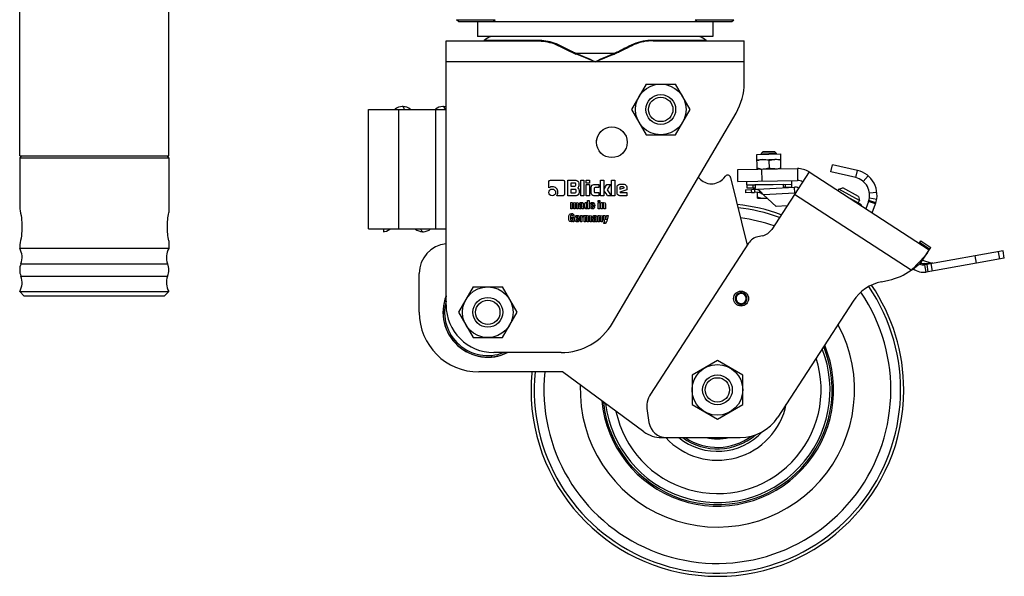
# Model space of a CAD drawing. Header units: millimetres. Extents: x 0 to 420, y 0 to 297.
# Tile 19 of 56: x 71 to 94, y 146 to 159. Entities that reach past the tile are written whole.
import ezdxf

# ---------------------------------------------------------------- set-up
doc = ezdxf.new("R2010")
doc.units = ezdxf.units.MM
doc.header["$LTSCALE"] = 23.1
doc.layers.get('0').update_dxf_attribs({"linetype": 'CONTINUOUS'})

msp = doc.modelspace()

# ---------------------------------------------------------------- linework, layer by layer
at = {"color": 7, "linetype": 'Continuous'}
for p, q in [((70.87153, 155.85442), (70.87153, 173.98442)), ((74.37153, 155.85442), (74.37153, 173.98442)), ((81.17203, 159.00442), (81.12653, 159.04992)), ((81.12653, 159.04992), (82.03653, 159.04992)), ((81.99103, 159.00442), (82.03653, 159.04992)), ((86.77203, 159.00442), (86.72653, 159.04992)), ((86.72653, 159.04992), (87.63653, 159.04992)), ((87.59103, 159.00442), (87.63653, 159.04992)), ((81.17203, 159.00442), (87.59103, 159.00442)), ((81.61653, 159.00442), (81.61653, 158.65442)), ((87.14653, 159.00442), (87.14653, 158.65442)), ((87.14653, 158.65442), (81.61653, 158.65442)), ((80.88153, 158.55376), (83.01328, 158.55376)), ((80.88153, 152.35876), (80.88153, 158.55376)), ((83.02801, 158.56474), (81.77905, 158.56474)), ((86.98402, 158.56474), (85.73506, 158.56474)), ((85.74979, 158.55376), (87.88153, 158.55376)), ((87.88153, 157.56999), (87.88153, 158.55376)), ((84.82918, 158.25976), (83.93388, 158.25976)), ((87.88153, 158.06376), (80.88153, 158.06376)), ((85.57801, 157.53876), (85.23449, 156.94376)), ((85.57801, 157.53876), (86.26506, 157.53876)), ((86.60858, 156.94376), (86.26506, 157.53876)), ((79.86229, 157.01375), (79.86215, 157.01375)), ((80.81298, 157.0136), (80.81286, 157.0136)), ((79.06153, 156.94376), (80.88153, 156.94376)), ((79.06153, 154.14376), (79.06153, 156.94376)), ((79.76153, 156.94376), (79.76153, 154.14376)), ((80.63404, 156.94376), (80.63404, 154.14376)), ((84.78752, 151.92893), (87.68824, 156.86016)), ((85.23449, 156.94376), (85.57801, 156.34876)), ((86.26506, 156.34876), (86.60858, 156.94376)), ((84.41621, 156.21843), (84.44326, 156.31709)), ((85.57801, 156.34876), (86.26506, 156.34876)), ((70.87153, 155.85442), (74.37153, 155.85442)), ((70.91446, 155.85442), (70.87153, 155.80981)), ((70.87153, 155.80981), (74.37153, 155.80981)), ((70.87153, 155.80981), (70.87153, 154.61467)), ((74.3286, 155.85442), (74.37153, 155.80981)), ((74.37153, 155.80981), (74.37153, 154.52302)), ((88.17732, 155.8896), (88.73723, 155.89938)), ((88.18343, 155.53967), (88.17732, 155.8896)), ((88.31562, 155.94803), (88.28192, 155.91313)), ((88.63187, 155.91924), (88.28192, 155.91313)), ((88.28192, 155.91313), (88.2823, 155.89144)), ((88.59698, 155.95294), (88.31562, 155.94803)), ((88.59698, 155.95294), (88.63187, 155.91924)), ((88.63187, 155.91924), (88.63225, 155.89755)), ((88.74334, 155.54944), (88.73723, 155.89938)), ((88.17952, 155.76358), (88.73943, 155.77336)), ((88.45991, 155.74347), (88.46295, 155.56959)), ((89.91698, 155.47752), (89.95635, 155.64804)), ((90.53827, 155.51369), (89.95635, 155.64804)), ((86.8022, 155.3539), (86.82191, 155.3314)), ((87.40115, 155.3314), (87.44158, 155.37755)), ((87.56223, 155.34805), (87.95113, 153.75718)), ((87.7285, 155.53172), (89.12828, 155.55615)), ((87.73338, 155.25176), (87.7285, 155.53172)), ((88.28841, 155.54149), (88.2933, 155.26153)), ((89.40336, 155.47665), (88.5292, 154.13056)), ((89.12828, 155.55615), (89.13317, 155.27619)), ((89.40336, 155.47665), (92.2213, 153.64666)), ((90.4989, 155.34318), (89.91698, 155.47752)), ((90.4989, 155.34318), (90.53827, 155.51369)), ((90.79012, 155.387), (90.67668, 155.25375)), ((83.29743, 155.10332), (83.29743, 155.25152)), ((83.3312, 155.28566), (83.62852, 155.28566)), ((83.66283, 155.25134), (83.66283, 154.95493)), ((83.74116, 155.28476), (83.92925, 155.28476)), ((83.74116, 154.91936), (83.74116, 155.28476)), ((83.90625, 155.21739), (83.81337, 155.21739)), ((83.81337, 155.21739), (83.81337, 155.14517)), ((83.81337, 155.14517), (83.90625, 155.14517)), ((83.92457, 155.1635), (83.92457, 155.19925)), ((83.99679, 155.21721), (83.99679, 155.17338)), ((84.04655, 155.28476), (84.11949, 155.28476)), ((84.04655, 154.91936), (84.04655, 155.28476)), ((84.11949, 155.28476), (84.11949, 154.91936)), ((84.1741, 155.28476), (84.24704, 155.28476)), ((84.1741, 155.21164), (84.1741, 155.28476)), ((84.24704, 155.21164), (84.1741, 155.21164)), ((84.1741, 155.18236), (84.24704, 155.18236)), ((84.1741, 154.91936), (84.1741, 155.18236)), ((84.24704, 155.28476), (84.24704, 155.21164)), ((84.24704, 155.18236), (84.24704, 154.91936)), ((84.28908, 154.98134), (84.28908, 155.12056)), ((84.35105, 155.18272), (84.47142, 155.18272)), ((84.47142, 155.1114), (84.3807, 155.1114)), ((84.47142, 155.18272), (84.47142, 155.1114)), ((84.50914, 155.28476), (84.58208, 155.28476)), ((84.50914, 154.91936), (84.50914, 155.28476)), ((84.58208, 155.28476), (84.58208, 154.91936)), ((84.65627, 155.18254), (84.73837, 155.18254)), ((84.73837, 155.18254), (84.6649, 155.05733)), ((84.76783, 155.28476), (84.84077, 155.28476)), ((84.76783, 154.91936), (84.76783, 155.28476)), ((84.84077, 155.28476), (84.84077, 154.91936)), ((84.89538, 154.98259), (84.89538, 155.12433)), ((84.95862, 155.18775), (85.0603, 155.18775)), ((84.96293, 155.10978), (84.96293, 155.07008)), ((85.04107, 155.12793), (84.98197, 155.12793)), ((85.05976, 155.10278), (85.05976, 155.10924)), ((85.12353, 155.12433), (85.12353, 155.06038)), ((87.73338, 155.25176), (89.13317, 155.27619)), ((87.94132, 155.17138), (88.13389, 155.17474)), ((87.94132, 155.17138), (87.94255, 155.10139)), ((87.94482, 155.17144), (87.94335, 155.25543)), ((88.05113, 155.0678), (89.06313, 155.12084)), ((88.08577, 155.1739), (88.08699, 155.10391)), ((88.13402, 155.17225), (88.13394, 155.1739)), ((88.13396, 155.17474), (88.99466, 155.18976)), ((88.79924, 155.18475), (88.13402, 155.17225)), ((88.13402, 155.17224), (88.13451, 155.16062)), ((88.1345, 155.16062), (88.13546, 155.13739)), ((88.13546, 155.13739), (88.1364, 155.11419)), ((88.13639, 155.11419), (88.13677, 155.10497)), ((88.79921, 155.18635), (88.79924, 155.18475)), ((88.801, 155.13935), (88.80156, 155.12396)), ((88.80649, 155.11647), (88.99303, 155.11972)), ((88.84859, 155.1172), (88.84736, 155.18719)), ((88.99181, 155.18971), (88.99303, 155.11972)), ((88.99319, 155.27375), (88.99466, 155.18976)), ((89.07046, 154.98103), (89.06313, 155.12084)), ((83.62852, 154.92026), (83.48031, 154.92026)), ((83.93661, 154.91936), (83.74116, 154.91936)), ((83.91541, 155.06613), (83.81337, 155.06613)), ((83.81337, 155.06613), (83.81337, 154.98888)), ((83.81337, 154.98888), (83.91541, 154.98888)), ((83.93356, 155.00703), (83.93356, 155.04798)), ((84.00416, 155.03882), (84.00416, 154.9869)), ((84.11949, 154.91936), (84.04655, 154.91936)), ((84.24704, 154.91936), (84.1741, 154.91936)), ((84.47142, 154.91936), (84.35105, 154.91936)), ((84.36201, 155.09308), (84.36201, 155.0108)), ((84.3807, 154.99265), (84.47142, 154.99265)), ((84.47142, 154.99265), (84.47142, 154.91936)), ((84.58208, 154.91936), (84.50914, 154.91936)), ((84.6649, 155.05733), (84.75454, 154.91936)), ((84.75454, 154.91936), (84.67046, 154.91936)), ((84.84077, 154.91936), (84.76783, 154.91936)), ((85.12353, 154.91936), (84.95862, 154.91936)), ((84.96293, 155.07008), (85.05976, 155.10278)), ((85.12353, 155.06038), (84.96383, 155.00433)), ((84.96383, 155.00433), (84.9649, 154.99912)), ((84.9755, 154.99391), (85.12353, 154.99391)), ((85.12353, 154.99391), (85.12353, 154.91936)), ((87.91177, 155.05929), (88.04961, 155.06772)), ((87.91177, 155.05929), (87.91306, 154.98537)), ((88.05008, 155.06003), (87.9119, 155.05157)), ((88.05456, 154.99403), (87.91306, 154.98537)), ((87.94255, 155.10139), (88.13514, 155.10475)), ((88.04961, 155.06772), (88.05008, 155.06003)), ((88.12098, 155.06375), (88.05154, 155.06011)), ((88.05299, 155.01597), (88.05164, 155.03808)), ((88.05456, 154.99403), (88.05427, 154.99787)), ((88.05456, 154.99403), (88.12444, 154.99769)), ((88.12098, 155.06375), (88.12444, 154.99769)), ((88.13681, 155.10399), (88.13686, 155.10258)), ((88.13686, 155.1026), (88.13697, 155.10006)), ((88.19528, 154.86077), (88.19289, 154.99766)), ((88.24899, 154.98573), (88.24649, 155.03334)), ((89.07046, 154.98103), (88.33001, 154.94223)), ((88.63483, 154.66774), (88.33001, 154.94223)), ((91.79753, 153.17067), (89.06024, 154.94828)), ((90.99603, 154.99744), (90.82202, 154.97876)), ((83.80809, 154.75716), (83.84309, 154.75716)), ((83.80809, 154.61486), (83.80809, 154.75716)), ((83.84309, 154.75716), (83.84309, 154.74257)), ((83.84334, 154.70848), (83.84334, 154.61486)), ((83.87795, 154.61486), (83.87795, 154.71429)), ((83.91333, 154.70848), (83.91333, 154.61486)), ((83.94768, 154.61486), (83.94768, 154.71429)), ((83.98306, 154.71829), (83.98306, 154.61486)), ((84.00592, 154.71339), (84.00592, 154.71674)), ((84.03769, 154.71339), (84.00592, 154.71339)), ((84.0104, 154.68165), (84.01384, 154.68503)), ((84.03756, 154.69621), (84.05822, 154.70176)), ((84.03769, 154.71739), (84.03769, 154.71339)), ((84.06826, 154.70647), (84.06976, 154.7079)), ((84.07268, 154.65786), (84.07268, 154.68588)), ((84.10651, 154.72681), (84.10651, 154.64223)), ((84.17252, 154.72457), (84.17116, 154.72119)), ((84.18619, 154.73288), (84.18298, 154.73262)), ((84.20004, 154.64751), (84.20138, 154.65103)), ((84.2044, 154.74386), (84.20491, 154.80365)), ((84.20491, 154.80365), (84.24017, 154.80365)), ((84.24017, 154.80365), (84.24017, 154.61486)), ((84.29802, 154.70757), (84.29802, 154.70202)), ((84.29802, 154.70202), (84.3365, 154.70202)), ((84.37033, 154.68046), (84.29802, 154.68046)), ((84.29802, 154.68046), (84.29802, 154.66896)), ((84.30378, 154.72966), (84.30215, 154.72694)), ((84.30595, 154.73201), (84.30378, 154.72966)), ((84.33546, 154.66264), (84.36826, 154.66264)), ((84.37033, 154.68859), (84.37033, 154.68046)), ((84.45504, 154.80584), (84.49029, 154.80584)), ((84.45504, 154.77459), (84.45504, 154.80584)), ((84.49029, 154.77459), (84.45504, 154.77459)), ((84.45504, 154.75703), (84.49029, 154.75703)), ((84.45504, 154.61486), (84.45504, 154.75703)), ((84.49029, 154.80584), (84.49029, 154.77459)), ((84.49029, 154.75703), (84.49029, 154.61486)), ((84.51715, 154.75716), (84.55215, 154.75716)), ((84.51715, 154.61486), (84.51715, 154.75716)), ((84.55215, 154.75716), (84.55215, 154.7405)), ((84.5524, 154.70925), (84.5524, 154.61486)), ((84.58856, 154.61486), (84.58856, 154.713)), ((84.62394, 154.72036), (84.62394, 154.61486)), ((88.19531, 154.86076), (88.4162, 154.86462)), ((88.88662, 154.68093), (88.63483, 154.66774)), ((90.61161, 154.71806), (90.36681, 154.85098)), ((90.79813, 154.78768), (90.73324, 154.61301)), ((90.96218, 154.72673), (90.79813, 154.78768)), ((90.97163, 154.7542), (90.8048, 154.80707)), ((90.99095, 154.8339), (90.81844, 154.86332)), ((90.88364, 154.51534), (90.96218, 154.72673)), ((83.84334, 154.61486), (83.80809, 154.61486)), ((83.82392, 154.41186), (83.88435, 154.41186)), ((83.82392, 154.38409), (83.82392, 154.41186)), ((83.88229, 154.44298), (83.84703, 154.44298)), ((83.91333, 154.61486), (83.87795, 154.61486)), ((83.88435, 154.41186), (83.88435, 154.31036)), ((83.94771, 154.42516), (83.94608, 154.42244)), ((83.98306, 154.61486), (83.94768, 154.61486)), ((83.94988, 154.42751), (83.94771, 154.42516)), ((84.03427, 154.45266), (84.06811, 154.45266)), ((84.03427, 154.31036), (84.03427, 154.45266)), ((84.06811, 154.45266), (84.06811, 154.43355)), ((84.1109, 154.61486), (84.07643, 154.61486)), ((84.10685, 154.45576), (84.10685, 154.42089)), ((84.12234, 154.45266), (84.15734, 154.45266)), ((84.12234, 154.31036), (84.12234, 154.45266)), ((84.15734, 154.45266), (84.15734, 154.43807)), ((84.20633, 154.61486), (84.20633, 154.62984)), ((84.24017, 154.61486), (84.20633, 154.61486)), ((84.29731, 154.41379), (84.29731, 154.31036)), ((84.32017, 154.40889), (84.32017, 154.41224)), ((84.35194, 154.41289), (84.35194, 154.40889)), ((84.42076, 154.42231), (84.42076, 154.33773)), ((84.44995, 154.45266), (84.48494, 154.45266)), ((84.44995, 154.31036), (84.44995, 154.45266)), ((84.49029, 154.61486), (84.45504, 154.61486)), ((84.48494, 154.45266), (84.48494, 154.436)), ((84.5524, 154.61486), (84.51715, 154.61486)), ((84.55674, 154.41586), (84.55674, 154.31036)), ((84.57172, 154.45266), (84.60981, 154.45266)), ((84.61162, 154.31036), (84.57172, 154.45266)), ((84.62394, 154.61486), (84.58856, 154.61486)), ((84.60981, 154.45266), (84.63099, 154.35426)), ((84.63099, 154.35426), (84.64997, 154.45266)), ((84.64997, 154.45266), (84.68652, 154.45266)), ((84.68652, 154.45266), (84.65217, 154.31991)), ((83.8491, 154.38409), (83.82392, 154.38409)), ((83.8491, 154.36472), (83.8491, 154.38409)), ((83.85736, 154.31036), (83.85736, 154.32766)), ((83.88435, 154.31036), (83.85736, 154.31036)), ((83.94194, 154.40307), (83.94194, 154.39752)), ((83.94194, 154.39752), (83.98043, 154.39752)), ((84.01426, 154.37596), (83.94194, 154.37596)), ((83.94194, 154.37596), (83.94194, 154.36446)), ((83.97939, 154.35814), (84.01219, 154.35814)), ((84.01426, 154.38409), (84.01426, 154.37596)), ((84.06953, 154.31036), (84.03427, 154.31036)), ((84.06953, 154.39571), (84.06953, 154.31036)), ((84.15759, 154.31036), (84.12234, 154.31036)), ((84.15759, 154.40398), (84.15759, 154.31036)), ((84.1922, 154.31036), (84.1922, 154.40979)), ((84.22758, 154.31036), (84.1922, 154.31036)), ((84.22758, 154.40398), (84.22758, 154.31036)), ((84.26193, 154.31036), (84.26193, 154.40979)), ((84.29731, 154.31036), (84.26193, 154.31036)), ((84.35194, 154.40889), (84.32017, 154.40889)), ((84.32465, 154.37715), (84.32808, 154.38053)), ((84.35181, 154.39171), (84.37247, 154.39726)), ((84.38251, 154.40197), (84.38401, 154.4034)), ((84.38693, 154.35336), (84.38693, 154.38138)), ((84.42515, 154.31036), (84.39068, 154.31036)), ((84.4852, 154.31036), (84.44995, 154.31036)), ((84.4852, 154.40475), (84.4852, 154.31036)), ((84.52136, 154.31036), (84.52136, 154.4085)), ((84.55674, 154.31036), (84.52136, 154.31036)), ((84.58256, 154.26413), (84.58256, 154.29112)), ((84.59741, 154.26413), (84.58256, 154.26413)), ((79.06153, 154.14376), (80.88153, 154.14376)), ((79.41153, 154.14376), (79.41153, 154.07509)), ((80.33775, 154.07392), (80.33737, 154.07392)), ((88.30844, 153.97883), (88.20271, 153.95636)), ((70.87153, 153.76637), (70.87153, 153.68395)), ((74.37153, 153.85802), (74.37153, 153.68395)), ((87.98194, 153.80463), (85.68376, 150.26573)), ((91.98647, 153.79916), (92.02459, 153.85786)), ((92.2264, 153.65452), (91.99158, 153.80702)), ((92.23388, 153.66604), (91.99906, 153.81854)), ((92.02459, 153.85786), (92.25942, 153.70537)), ((74.37153, 153.68395), (70.87153, 153.68395)), ((92.05303, 153.38755), (92.25942, 153.70537)), ((93.95669, 153.62307), (92.12513, 153.30012)), ((93.33389, 153.33555), (93.3035, 153.5079)), ((93.84369, 153.60315), (93.87408, 153.4308)), ((93.98707, 153.45073), (93.95669, 153.62307)), ((70.89883, 153.32182), (74.34423, 153.32182)), ((92.06648, 153.40399), (92.28844, 153.33824)), ((92.28843, 153.33825), (92.09163, 153.32448)), ((92.12172, 153.32655), (92.09163, 153.32448)), ((92.15552, 153.12778), (92.12513, 153.30012)), ((93.33389, 153.33555), (92.15552, 153.12778)), ((92.16456, 153.30707), (92.19495, 153.13473)), ((92.2408, 153.33491), (92.19982, 153.33204)), ((92.29813, 153.15292), (92.26774, 153.32526)), ((93.98707, 153.45073), (93.33393, 153.33556)), ((70.89883, 153.03155), (74.34423, 153.03155)), ((80.25153, 152.18376), (80.25153, 153.09376)), ((91.10147, 152.9026), (91.27282, 152.93902)), ((70.87153, 152.66942), (70.97653, 152.56442)), ((70.87153, 152.66942), (74.37153, 152.66942)), ((74.26653, 152.56442), (70.97653, 152.56442)), ((74.37153, 152.66942), (74.26653, 152.56442)), ((81.51801, 152.77876), (81.17449, 152.18376)), ((81.51801, 152.77876), (82.20506, 152.77876)), ((82.54858, 152.18376), (82.20506, 152.77876)), ((87.79365, 152.38811), (87.78681, 152.33253)), ((87.81438, 152.38737), (87.81729, 152.33145)), ((90.43918, 152.44742), (88.6692, 149.72189)), ((81.17449, 152.18376), (81.51801, 151.58876)), ((82.20506, 151.58876), (82.54858, 152.18376)), ((81.51801, 151.58876), (82.20506, 151.58876)), ((83.58081, 151.23876), (82.00153, 151.23876)), ((87.25153, 151.0508), (86.65653, 150.70728)), ((87.84653, 150.70728), (87.25153, 151.0508)), ((83.61153, 150.78376), (81.65153, 150.78376)), ((85.52674, 149.37927), (83.61153, 150.78376)), ((86.65653, 150.70728), (86.65653, 150.02023)), ((87.84653, 150.02023), (87.84653, 150.70728)), ((86.65653, 150.02023), (87.25153, 149.67671)), ((87.25153, 149.67671), (87.84653, 150.02023)), ((85.60031, 149.87313), (85.64387, 149.59806)), ((85.94069, 149.24376), (87.78859, 149.24376))]:
    msp.add_line(p, q, dxfattribs=at)
at = {"color": 3, "linetype": 'Continuous'}
for p, q in [((90.09862, 155.07624), (90.07811, 155.03846)), ((90.09862, 155.07624), (90.19354, 155.10436)), ((90.59076, 154.80903), (90.09862, 155.07624)), ((90.56265, 154.90395), (90.19354, 155.10436)), ((90.56265, 154.90395), (90.59076, 154.80903)), ((90.55736, 154.74752), (90.59076, 154.80903))]:
    msp.add_line(p, q, dxfattribs=at)
at = {"color": 7, "linetype": 'Continuous'}
for points in [[(79.72155, 156.97575), (79.68507, 156.95085), (79.67738, 156.94376)], [(79.86229, 157.01375), (79.85333, 157.01361), (79.80785, 157.0083), (79.76304, 156.99539), (79.72155, 156.97575)], [(80.04709, 156.94376), (80.04091, 156.94953), (80.00451, 156.97471), (79.96326, 156.99455), (79.9188, 157.0077), (79.8737, 157.01335), (79.86216, 157.0136)], [(80.81298, 157.0136), (80.8034, 157.01344), (80.75742, 157.00793), (80.71232, 156.99472), (80.67066, 156.97473), (80.63407, 156.94941), (80.63124, 156.94676)], [(80.88153, 157.00432), (80.8705, 157.00764), (80.82494, 157.01349), (80.81286, 157.01376)], [(79.41153, 154.07489), (79.4397, 154.07893), (79.48403, 154.09141), (79.52589, 154.1109), (79.5633, 154.13621), (79.57149, 154.14376)], [(80.15297, 154.14376), (80.16172, 154.13579), (80.1982, 154.11119), (80.23953, 154.09187), (80.28405, 154.07922), (80.3292, 154.07405), (80.33775, 154.07392)], [(80.33737, 154.07392), (80.34782, 154.07411), (80.39291, 154.07958), (80.43857, 154.09299), (80.48149, 154.11383), (80.51953, 154.14076), (80.52264, 154.14376)], [(92.30541, 153.335), (92.29397, 153.3368), (92.28843, 153.33825)]]:
    msp.add_lwpolyline(points, dxfattribs=at)
for centre, radius in [((85.92153, 156.94376), 0.59493), ((85.92153, 156.94376), 0.35), ((85.92153, 156.94376), 0.2856), ((84.77353, 156.17376), 0.3605), ((81.86153, 152.18376), 0.59493), ((87.8082, 152.50621), 0.175), ((81.86153, 152.18376), 0.35), ((81.86153, 152.18376), 0.2856), ((87.25153, 150.36376), 0.59493), ((87.25153, 150.36376), 0.35), ((87.25153, 150.36376), 0.2856)]:
    msp.add_circle(centre, radius, dxfattribs=at)
for centre, radius, start, end in [((82.05753, 158.25976), 0.413, 106.743369, 132.399472), ((86.70553, 158.25976), 0.413, 47.600528, 73.256631), ((81.75073, 158.59576), 0.042, 270.000019, 312.399486), ((87.01234, 158.59576), 0.042, 227.600514, 269.999981), ((84.88245, 160.5853), 2.52848, 244.615752, 247.798273), ((84.83398, 160.45791), 2.37622, 244.362541, 244.694031), ((83.68924, 158.3591), 0.26405, 334.224766, 337.899049), ((85.07383, 158.3591), 0.26405, 202.100986, 205.775244), ((86.48153, 157.56999), 1.4, 329.534455, 360), ((79.8622, 156.99837), 0.01538, 85.809069, 89.650182), ((87.49424, 155.33143), 0.07, 13.736754, 138.786918), ((88.32148, 155.95472), 0.41286, 260.787264, 264.039495), ((89.13683, 155.06623), 0.49, 57, 91), ((90.40442, 154.93394), 0.42, 339.619865, 77), ((90.40442, 154.93394), 0.595, 339.619865, 77), ((84.98199, 155.10834), 0.01959, 90.064291, 133.538408), ((87.11153, 155.58506), 0.385, 221.213082, 318.786918), ((71.72104, 154.51614), 17.09133, 2.089656, 2.241932), ((89.07229, 154.94608), 0.175, 60.704986, 93), ((89.13683, 155.06623), 0.21, 57, 91), ((86.23672, 154.91979), 1.81877, 3.729118, 4.422091), ((89.73131, 155.12481), 1.68184, 183.710233, 184.328445), ((88.37608, 155.46169), 0.60375, 252.5307, 254.942337), ((88.353, 155.37595), 0.51495, 254.943365, 257.690832), ((89.07229, 154.94608), 0.035, 75.887054, 93), ((84.04996, 154.71241), 0.03426, 281.280515, 285.954714), ((84.04886, 154.71627), 0.03828, 285.950819, 290.20265), ((84.06973, 154.71341), 0.04606, 62.295327, 74.776585), ((84.31034, 154.71531), 0.04461, 122.042747, 129.313698), ((84.31311, 154.71096), 0.04976, 118.093432, 122.089458), ((84.33137, 154.72564), 0.0328, 47.74747, 53.735812), ((84.33198, 154.72633), 0.03188, 34.93959, 47.732101), ((84.33058, 154.72535), 0.0336, 28.225629, 34.938382), ((87.25153, 150.36376), 4.375, 69.953997, 83.874375), ((90.57821, 154.65654), 0.07, 10.294618, 61.5), ((83.95427, 154.41081), 0.04461, 122.042688, 129.313548), ((83.95704, 154.40646), 0.04976, 118.093415, 122.089398), ((83.9753, 154.42114), 0.0328, 47.747425, 53.735799), ((83.97591, 154.42183), 0.03188, 34.939568, 47.732053), ((83.97451, 154.42085), 0.0336, 28.225628, 34.938361), ((84.0496, 154.66032), 0.02454, 269.927475, 288.71672), ((84.04689, 154.63762), 0.02473, 294.191613, 301.672703), ((84.04631, 154.66676), 0.03179, 300.896363, 306.313706), ((84.17406, 154.6462), 0.03573, 305.60143, 311.194679), ((84.38398, 154.40891), 0.04607, 62.295411, 74.776534), ((87.25153, 150.36376), 4.3011, 70.180115, 83.517373), ((84.36385, 154.35582), 0.02454, 269.927472, 288.716762), ((84.36421, 154.40791), 0.03426, 281.280517, 285.954739), ((84.36114, 154.33312), 0.02473, 294.191568, 301.672587), ((84.36311, 154.41177), 0.03828, 285.950843, 290.202678), ((84.36056, 154.36226), 0.03179, 300.896429, 306.31377), ((87.25153, 150.36376), 4.07267, 70.930893, 82.332022), ((88.27548, 153.61401), 0.35, 102, 147), ((88.23567, 154.32118), 0.35, 282, 327), ((80.95153, 153.09376), 0.7, 95.745235, 180), ((70.50753, 153.47442), 0.42, 338.695648, 29.926435), ((74.73553, 153.47442), 0.42, 150.073565, 201.304352), ((71.27101, 153.17668), 0.39948, 158.695648, 201.304352), ((73.97206, 153.17668), 0.39948, 338.695648, 21.304352), ((92.08867, 153.50693), 0.21, 242.98925, 280), ((70.50753, 152.87895), 0.42, 330.073565, 21.304352), ((74.73553, 152.87895), 0.42, 158.695648, 209.926435), ((90.98175, 154.30843), 1.4, 282, 305.640808), ((92.08867, 153.50693), 0.385, 231.762674, 280), ((91.31978, 151.87554), 1.05, 102, 147), ((87.25153, 150.36376), 4.375, 359.95905, 34.206971), ((81.86153, 152.18376), 1.0535, 158.675087, 296.182027), ((87.25153, 150.36376), 4.3011, 174.39259, 34.328846), ((87.25153, 150.36376), 4.07267, 174.076492, 34.233903), ((87.8082, 152.50621), 0.13863, 272.976296, 262.976296), ((87.8082, 152.50621), 0.119, 272.976296, 262.976296), ((81.86153, 152.18376), 1.05, 159.1339, 295.829107), ((81.86153, 152.18376), 1.015, 165.207099, 291.206882), ((82.00153, 152.35876), 1.12, 180, 270), ((81.65153, 152.18376), 1.4, 180, 270), ((83.58081, 152.63876), 1.4, 270, 329.534455), ((87.25153, 150.36376), 3.22, 178.058653, 28.454845), ((87.25153, 150.36376), 2.72821, 185.435284, 22.629368), ((87.25153, 150.36376), 2.69326, 186.118893, 22.125003), ((87.25153, 150.36376), 2.64398, 187.114239, 21.384156), ((87.25153, 150.36376), 2.43427, 191.971304, 17.760146), ((87.25153, 150.36376), 4.375, 174.487793, 179.958019), ((87.25153, 150.36376), 4.375, 179.95905, 359.958019), ((86.15341, 149.96073), 0.56, 147, 189), ((87.25153, 150.36376), 1.65204, 222.75165, 348.311046), ((86.0587, 149.66376), 0.42, 189, 270), ((87.78859, 150.29376), 1.05, 270, 327), ((85.94069, 149.94376), 0.7, 233.746162, 270), ((87.25153, 150.36376), 1.44232, 231.040367, 316.992591), ((87.25153, 150.36376), 1.38424, 234.012977, 310.136173), ((87.25153, 150.36376), 1.34929, 236.226619, 306.453992), ((87.25153, 150.36376), 1.15283, 256.531233, 283.46005)]:
    msp.add_arc(centre, radius, start, end, dxfattribs=at)
for points in [[(83.01328, 158.55376), (83.0194, 158.55376), (83.02497, 158.55942), (83.02801, 158.56474)], [(85.73506, 158.56474), (85.73809, 158.55942), (85.74366, 158.55376), (85.74979, 158.55376)], [(83.93388, 158.25976), (83.89471, 158.27486), (83.85622, 158.29178), (83.81826, 158.30972)], [(84.38153, 158.06376), (84.23029, 158.12458), (84.07917, 158.18577), (83.92701, 158.24428)], [(84.38153, 158.06376), (84.23267, 158.12989), (84.08381, 158.19607), (83.93388, 158.25976)], [(84.82918, 158.25976), (84.67925, 158.19607), (84.5304, 158.12989), (84.38153, 158.06376)], [(84.38153, 158.06376), (84.53278, 158.12458), (84.6839, 158.18577), (84.83605, 158.24428)], [(88.3195, 155.76604), (88.2721, 155.7652), (88.22466, 155.75435), (88.17995, 155.73858)], [(88.45991, 155.74347), (88.41468, 155.75767), (88.3669, 155.76686), (88.3195, 155.76604)], [(88.46295, 155.56959), (88.41824, 155.55382), (88.3708, 155.54291), (88.3234, 155.54211)], [(88.45991, 155.74347), (88.50462, 155.75924), (88.55205, 155.77009), (88.59945, 155.77093)], [(88.60336, 155.547), (88.55596, 155.54614), (88.50818, 155.55539), (88.46295, 155.56959)], [(88.73987, 155.74835), (88.69464, 155.76256), (88.64685, 155.77174), (88.59945, 155.77093)], [(88.60336, 155.547), (88.65076, 155.5478), (88.6982, 155.5587), (88.7429, 155.57448)], [(88.25538, 155.54718), (88.23087, 155.55115), (88.20668, 155.55726), (88.18299, 155.5647)], [(83.29743, 155.25152), (83.29743, 155.27416), (83.30857, 155.28548), (83.3312, 155.28566)], [(83.3754, 155.13172), (83.34522, 155.13188), (83.31935, 155.12236), (83.29743, 155.10332)], [(83.46953, 155.09397), (83.44366, 155.11894), (83.41222, 155.13152), (83.3754, 155.13172)], [(83.62852, 155.28566), (83.65133, 155.28566), (83.66283, 155.27398), (83.66283, 155.25134)], [(83.92457, 155.19925), (83.92457, 155.21128), (83.91847, 155.21739), (83.90625, 155.21739)], [(83.90625, 155.14517), (83.91847, 155.14517), (83.92457, 155.15128), (83.92457, 155.1635)], [(83.92925, 155.28476), (83.94613, 155.28476), (83.96176, 155.27775), (83.97577, 155.26374)], [(83.99017, 155.13097), (83.98583, 155.11877), (83.97721, 155.11068), (83.96428, 155.10637)], [(83.96428, 155.10637), (83.97793, 155.10332), (83.98799, 155.09523), (83.99442, 155.08228)], [(83.97577, 155.26374), (83.98979, 155.24973), (83.99679, 155.2341), (83.99679, 155.21721)], [(83.99679, 155.17338), (83.99679, 155.15721), (83.99446, 155.14302), (83.99017, 155.13097)], [(84.28908, 155.12056), (84.28908, 155.13745), (84.295, 155.15218), (84.30718, 155.16444)], [(84.30718, 155.16444), (84.31926, 155.17661), (84.33381, 155.18272), (84.35105, 155.18272)], [(84.3807, 155.1114), (84.36812, 155.1114), (84.36201, 155.10529), (84.36201, 155.09308)], [(84.58962, 155.06433), (84.59142, 155.069), (84.61352, 155.10853), (84.65627, 155.18254)], [(84.89538, 155.12433), (84.89538, 155.14158), (84.90149, 155.15649), (84.91388, 155.16907)], [(84.91388, 155.16907), (84.9261, 155.18146), (84.94101, 155.18775), (84.95862, 155.18775)], [(84.9685, 155.12254), (84.96472, 155.11894), (84.96293, 155.11481), (84.96293, 155.10978)], [(85.05976, 155.10924), (85.05976, 155.12164), (85.05347, 155.12793), (85.04107, 155.12793)], [(85.0603, 155.18775), (85.07754, 155.18775), (85.09245, 155.18146), (85.1048, 155.16902)], [(85.1048, 155.16902), (85.11724, 155.15649), (85.12353, 155.14158), (85.12353, 155.12433)], [(83.29653, 154.99786), (83.29653, 155.01942), (83.30408, 155.03792), (83.31935, 155.05337)], [(83.31935, 154.94217), (83.30408, 154.95744), (83.29653, 154.97595), (83.29653, 154.99786)], [(83.31935, 155.05337), (83.33462, 155.06882), (83.35312, 155.07655), (83.37504, 155.07655)], [(83.37504, 154.91936), (83.35312, 154.91936), (83.33462, 154.9269), (83.31935, 154.94217)], [(83.37504, 155.07655), (83.39659, 155.07655), (83.4151, 155.06882), (83.43055, 155.05337)], [(83.43055, 154.94217), (83.4151, 154.9269), (83.39659, 154.91936), (83.37504, 154.91936)], [(83.43055, 155.05337), (83.446, 155.03792), (83.45372, 155.01942), (83.45372, 154.99786)], [(83.45372, 154.99786), (83.45372, 154.97595), (83.446, 154.95744), (83.43055, 154.94217)], [(83.50877, 154.9984), (83.50851, 155.03721), (83.4954, 155.069), (83.46953, 155.09397)], [(83.48031, 154.92026), (83.48857, 154.9305), (83.4954, 154.94235), (83.50082, 154.95599)], [(83.50082, 154.95599), (83.50618, 154.96948), (83.50887, 154.98367), (83.50877, 154.9984)], [(83.66283, 154.95493), (83.66283, 154.93175), (83.65115, 154.92026), (83.62852, 154.92026)], [(83.93356, 155.04798), (83.93356, 155.06002), (83.92745, 155.06613), (83.91541, 155.06613)], [(83.91541, 154.98888), (83.92745, 154.98888), (83.93356, 154.99481), (83.93356, 155.00703)], [(83.98314, 154.9402), (83.96913, 154.92618), (83.9535, 154.91936), (83.93661, 154.91936)], [(84.00416, 154.9869), (84.00416, 154.96966), (83.99715, 154.95421), (83.98314, 154.9402)], [(83.99442, 155.08228), (84.00092, 155.06918), (84.00416, 155.05463), (84.00416, 155.03882)], [(84.30713, 154.93741), (84.295, 154.94954), (84.28908, 154.96409), (84.28908, 154.98134)], [(84.35105, 154.91936), (84.33381, 154.91936), (84.31926, 154.92529), (84.30713, 154.93741)], [(84.36201, 155.0108), (84.36201, 154.99858), (84.36812, 154.99265), (84.3807, 154.99265)], [(84.5898, 155.05014), (84.58801, 155.05481), (84.58783, 155.05966), (84.58962, 155.06433)], [(84.67046, 154.91936), (84.61837, 155.00182), (84.5916, 155.04547), (84.5898, 155.05014)], [(84.91379, 154.93777), (84.90149, 154.95008), (84.89538, 154.96499), (84.89538, 154.98259)], [(84.95862, 154.91936), (84.94101, 154.91936), (84.9261, 154.92547), (84.91379, 154.93777)], [(84.9649, 154.99912), (84.96565, 154.99553), (84.96904, 154.99391), (84.9755, 154.99391)], [(88.11528, 155.08149), (88.10702, 155.07753), (88.09834, 155.07446), (88.08959, 155.07177)], [(88.24899, 154.98573), (88.2106, 155.00203), (88.16609, 154.99987), (88.12444, 154.99769)], [(88.28807, 154.99134), (88.27493, 155.00602), (88.26129, 155.02033), (88.24649, 155.03334)], [(88.33001, 154.94223), (88.30365, 154.95788), (88.2772, 154.97374), (88.24899, 154.98573)], [(88.33001, 154.94223), (88.31621, 154.95875), (88.30244, 154.97531), (88.28807, 154.99134)], [(83.84309, 154.74257), (83.85251, 154.75484), (83.86439, 154.76091), (83.87937, 154.76073)], [(83.8631, 154.73274), (83.85019, 154.73288), (83.84334, 154.72475), (83.84334, 154.70848)], [(83.87795, 154.71429), (83.87808, 154.72643), (83.87317, 154.73263), (83.8631, 154.73274)], [(83.87937, 154.76073), (83.89668, 154.76052), (83.90765, 154.75303), (83.91217, 154.73805)], [(83.91217, 154.73805), (83.91889, 154.75316), (83.9309, 154.76078), (83.94871, 154.76066)], [(83.93296, 154.73274), (83.92005, 154.73288), (83.91333, 154.72475), (83.91333, 154.70848)], [(83.94768, 154.71429), (83.94794, 154.72643), (83.94303, 154.73263), (83.93296, 154.73274)], [(83.94871, 154.76066), (83.97157, 154.76052), (83.98306, 154.74644), (83.98306, 154.71829)], [(84.00928, 154.62438), (84.00411, 154.63268), (84.0014, 154.64172), (84.00151, 154.65179)], [(84.00151, 154.65179), (84.00166, 154.66496), (84.0045, 154.6749), (84.0104, 154.68165)], [(84.00592, 154.71674), (84.00618, 154.73301), (84.01109, 154.74451), (84.02066, 154.75119)], [(84.01384, 154.68503), (84.01952, 154.68986), (84.02745, 154.69349), (84.03756, 154.69621)], [(84.02066, 154.75119), (84.02994, 154.75768), (84.04143, 154.76091), (84.05538, 154.76083)], [(84.03588, 154.66166), (84.0355, 154.6598), (84.03533, 154.6578), (84.03538, 154.65566)], [(84.03538, 154.65566), (84.03549, 154.65024), (84.03665, 154.64559), (84.03887, 154.64179)], [(84.04742, 154.67585), (84.04105, 154.67278), (84.0372, 154.66804), (84.03588, 154.66166)], [(84.05526, 154.73566), (84.04363, 154.7356), (84.03769, 154.7294), (84.03769, 154.71739)], [(84.05666, 154.67881), (84.05315, 154.67811), (84.05007, 154.67712), (84.04742, 154.67585)], [(84.07276, 154.71842), (84.07294, 154.72991), (84.06713, 154.73572), (84.05526, 154.73566)], [(84.05538, 154.76083), (84.0661, 154.76078), (84.07488, 154.75974), (84.08183, 154.75786)], [(84.05822, 154.70176), (84.06258, 154.70301), (84.06594, 154.70459), (84.06826, 154.70647)], [(84.07268, 154.68588), (84.06907, 154.68344), (84.06551, 154.68161), (84.06208, 154.68035)], [(84.06514, 154.64114), (84.0684, 154.64354), (84.0707, 154.64685), (84.07185, 154.65109)], [(84.06976, 154.7079), (84.07178, 154.71016), (84.07268, 154.71364), (84.07276, 154.71842)], [(84.07185, 154.65109), (84.0724, 154.65313), (84.07268, 154.65539), (84.07268, 154.65786)], [(84.09115, 154.75419), (84.09347, 154.75251), (84.09554, 154.7507), (84.09735, 154.74851)], [(84.09735, 154.74851), (84.10109, 154.74489), (84.10354, 154.74037), (84.10502, 154.73509)], [(84.10502, 154.73509), (84.10574, 154.7325), (84.10626, 154.72966), (84.10651, 154.72681)], [(84.14528, 154.62522), (84.13649, 154.63754), (84.13216, 154.65778), (84.13225, 154.68601)], [(84.13225, 154.68601), (84.13234, 154.71222), (84.13583, 154.73133), (84.14281, 154.74334)], [(84.14281, 154.74334), (84.1462, 154.74918), (84.15049, 154.75355), (84.15573, 154.75647)], [(84.15573, 154.75647), (84.16102, 154.75942), (84.16729, 154.76087), (84.17457, 154.76084)], [(84.17116, 154.72119), (84.16863, 154.71326), (84.16746, 154.70151), (84.16759, 154.68601)], [(84.16759, 154.68601), (84.16746, 154.67051), (84.16863, 154.65889), (84.17114, 154.65096)], [(84.17114, 154.65096), (84.17366, 154.64301), (84.1787, 154.63888), (84.18619, 154.63888)], [(84.18298, 154.73262), (84.1783, 154.73181), (84.1748, 154.72914), (84.17252, 154.72457)], [(84.17457, 154.76084), (84.18735, 154.76078), (84.19729, 154.75509), (84.2044, 154.74386)], [(84.1958, 154.7302), (84.19355, 154.73198), (84.19032, 154.73288), (84.18619, 154.73288)], [(84.18619, 154.63888), (84.19271, 154.63888), (84.19731, 154.6418), (84.20004, 154.64751)], [(84.20141, 154.72113), (84.20026, 154.72501), (84.19846, 154.72811), (84.1958, 154.7302)], [(84.20138, 154.65103), (84.20375, 154.65889), (84.20491, 154.67051), (84.20491, 154.68601)], [(84.20491, 154.68601), (84.20491, 154.70151), (84.20375, 154.71326), (84.20141, 154.72113)], [(84.26276, 154.6873), (84.26276, 154.69699), (84.26341, 154.70628), (84.26483, 154.71506)], [(84.26407, 154.66058), (84.26315, 154.66961), (84.26276, 154.67852), (84.26276, 154.6873)], [(84.27048, 154.63608), (84.26702, 154.64353), (84.26496, 154.65179), (84.26407, 154.66058)], [(84.26483, 154.71506), (84.26625, 154.72384), (84.26883, 154.73172), (84.27266, 154.73859)], [(84.27266, 154.73859), (84.27505, 154.74289), (84.27819, 154.74664), (84.28208, 154.74983)], [(84.28968, 154.75486), (84.2923, 154.75627), (84.29521, 154.75742), (84.2984, 154.75832)], [(84.30215, 154.72694), (84.29931, 154.72113), (84.29802, 154.71468), (84.29802, 154.70757)], [(84.29802, 154.66896), (84.29802, 154.66057), (84.29944, 154.65308), (84.3021, 154.64643)], [(84.2984, 154.75832), (84.30423, 154.75996), (84.311, 154.76074), (84.31868, 154.76068)], [(84.3021, 154.64643), (84.30486, 154.63952), (84.30951, 154.63604), (84.3161, 154.63594)], [(84.31739, 154.73585), (84.31261, 154.73577), (84.30881, 154.73449), (84.30595, 154.73201)], [(84.3161, 154.63594), (84.32746, 154.63578), (84.33391, 154.64482), (84.33546, 154.66264)], [(84.36826, 154.66264), (84.36749, 154.62855), (84.35044, 154.6115), (84.31713, 154.61141)], [(84.33262, 154.7272), (84.33004, 154.73301), (84.325, 154.73598), (84.31739, 154.73585)], [(84.31868, 154.76068), (84.33242, 154.76057), (84.34311, 154.75772), (84.35078, 154.75209)], [(84.3365, 154.70202), (84.3365, 154.713), (84.33521, 154.72139), (84.33262, 154.7272)], [(84.36018, 154.74124), (84.3671, 154.72836), (84.37033, 154.7108), (84.37033, 154.68859)], [(84.55215, 154.7405), (84.56093, 154.75393), (84.57294, 154.76078), (84.58882, 154.76083)], [(84.57229, 154.73295), (84.55912, 154.73288), (84.5524, 154.72501), (84.5524, 154.70925)], [(84.58856, 154.713), (84.58856, 154.72643), (84.58314, 154.73301), (84.57229, 154.73295)], [(84.58882, 154.76083), (84.61181, 154.76091), (84.62394, 154.74748), (84.62394, 154.72036)], [(88.24322, 154.87283), (88.27336, 154.86627), (88.30442, 154.86266), (88.33525, 154.86321)], [(88.33525, 154.86321), (88.35974, 154.86363), (88.38427, 154.86665), (88.40824, 154.87169)], [(83.76322, 154.4068), (83.76245, 154.47061), (83.78285, 154.50263), (83.82547, 154.50257)], [(83.80669, 154.45953), (83.80274, 154.44917), (83.8008, 154.43213), (83.80074, 154.40876)], [(83.82598, 154.47486), (83.81707, 154.475), (83.81062, 154.46984), (83.80669, 154.45953)], [(83.82547, 154.50257), (83.86408, 154.50251), (83.88293, 154.48249), (83.88229, 154.44298)], [(83.84213, 154.46454), (83.8389, 154.47126), (83.83347, 154.47474), (83.82598, 154.47486)], [(83.84703, 154.44298), (83.84703, 154.45059), (83.84535, 154.45783), (83.84213, 154.46454)], [(83.90876, 154.41056), (83.91018, 154.41934), (83.91276, 154.42722), (83.91659, 154.43409)], [(83.91659, 154.43409), (83.91898, 154.43839), (83.92212, 154.44214), (83.92601, 154.44533)], [(83.9336, 154.45036), (83.93623, 154.45177), (83.93914, 154.45292), (83.94233, 154.45382)], [(83.94608, 154.42244), (83.94324, 154.41663), (83.94194, 154.41018), (83.94194, 154.40307)], [(83.94233, 154.45382), (83.94816, 154.45546), (83.95492, 154.45624), (83.9626, 154.45618)], [(83.96132, 154.43135), (83.95654, 154.43127), (83.95274, 154.42999), (83.94988, 154.42751)], [(83.97655, 154.4227), (83.97397, 154.42851), (83.96893, 154.43148), (83.96132, 154.43135)], [(83.9626, 154.45618), (83.97635, 154.45607), (83.98704, 154.45322), (83.9947, 154.44759)], [(83.98043, 154.39752), (83.98043, 154.4085), (83.97913, 154.41689), (83.97655, 154.4227)], [(84.00411, 154.43674), (84.01103, 154.42386), (84.01426, 154.4063), (84.01426, 154.38409)], [(84.02002, 154.61462), (84.01553, 154.61681), (84.01197, 154.62006), (84.00928, 154.62438)], [(84.03575, 154.61127), (84.02959, 154.61138), (84.02437, 154.6125), (84.02002, 154.61462)], [(84.05702, 154.61507), (84.05138, 154.61253), (84.04427, 154.61111), (84.03575, 154.61127)], [(84.03887, 154.64179), (84.04117, 154.63784), (84.04466, 154.63578), (84.04957, 154.63578)], [(84.05745, 154.63707), (84.05922, 154.63767), (84.06095, 154.63847), (84.06264, 154.63948)], [(84.06525, 154.62087), (84.06353, 154.61915), (84.06174, 154.61773), (84.05987, 154.61658)], [(84.07204, 154.62958), (84.06987, 154.62612), (84.06762, 154.62322), (84.06525, 154.62087)], [(84.06811, 154.43355), (84.07547, 154.44827), (84.08605, 154.45589), (84.10039, 154.45623)], [(84.07818, 154.41586), (84.07263, 154.41198), (84.06953, 154.40527), (84.06953, 154.39571)], [(84.07643, 154.61486), (84.07436, 154.61951), (84.07281, 154.62441), (84.07204, 154.62958)], [(84.09574, 154.42141), (84.08928, 154.42141), (84.08334, 154.41947), (84.07818, 154.41586)], [(84.10685, 154.42089), (84.10323, 154.42115), (84.09948, 154.42141), (84.09574, 154.42141)], [(84.10039, 154.45623), (84.10258, 154.45628), (84.10465, 154.45602), (84.10685, 154.45576)], [(84.10651, 154.64223), (84.10626, 154.63061), (84.10781, 154.62144), (84.1109, 154.61486)], [(84.15097, 154.61888), (84.1489, 154.62069), (84.147, 154.6228), (84.14528, 154.62522)], [(84.17457, 154.61082), (84.16512, 154.6107), (84.15725, 154.61338), (84.15097, 154.61888)], [(84.15734, 154.43807), (84.16676, 154.45034), (84.17864, 154.45641), (84.19362, 154.45623)], [(84.17735, 154.42824), (84.16444, 154.42838), (84.15759, 154.42025), (84.15759, 154.40398)], [(84.19486, 154.61714), (84.18906, 154.61299), (84.18235, 154.61091), (84.17457, 154.61082)], [(84.1922, 154.40979), (84.19233, 154.42193), (84.18742, 154.42813), (84.17735, 154.42824)], [(84.19362, 154.45623), (84.21092, 154.45602), (84.2219, 154.44853), (84.22642, 154.43355)], [(84.20633, 154.62984), (84.2037, 154.62561), (84.2008, 154.62211), (84.1976, 154.61931)], [(84.22642, 154.43355), (84.23314, 154.44866), (84.24514, 154.45628), (84.26296, 154.45616)], [(84.24721, 154.42824), (84.2343, 154.42838), (84.22758, 154.42025), (84.22758, 154.40398)], [(84.26193, 154.40979), (84.26219, 154.42193), (84.25728, 154.42813), (84.24721, 154.42824)], [(84.26296, 154.45616), (84.28582, 154.45602), (84.29731, 154.44194), (84.29731, 154.41379)], [(84.28685, 154.61824), (84.27942, 154.62286), (84.27387, 154.6288), (84.27048, 154.63608)], [(84.31713, 154.61141), (84.30434, 154.61137), (84.29414, 154.6137), (84.28685, 154.61824)], [(84.32017, 154.41224), (84.32043, 154.42851), (84.32534, 154.44001), (84.33491, 154.44669)], [(84.33491, 154.44669), (84.34419, 154.45318), (84.35568, 154.45641), (84.36963, 154.45633)], [(84.3695, 154.43116), (84.35788, 154.4311), (84.35194, 154.4249), (84.35194, 154.41289)], [(84.38701, 154.41392), (84.38719, 154.42541), (84.38138, 154.43122), (84.3695, 154.43116)], [(84.36963, 154.45633), (84.38035, 154.45628), (84.38913, 154.45524), (84.39608, 154.45336)], [(84.38401, 154.4034), (84.38603, 154.40566), (84.38693, 154.40914), (84.38701, 154.41392)], [(84.4054, 154.44969), (84.40772, 154.44801), (84.40979, 154.4462), (84.4116, 154.44401)], [(84.4116, 154.44401), (84.41534, 154.44039), (84.41779, 154.43587), (84.41926, 154.43059)], [(84.41926, 154.43059), (84.41999, 154.428), (84.42051, 154.42516), (84.42076, 154.42231)], [(84.48494, 154.436), (84.49372, 154.44943), (84.50573, 154.45628), (84.52161, 154.45633)], [(84.50509, 154.42845), (84.49191, 154.42838), (84.4852, 154.42051), (84.4852, 154.40475)], [(84.52136, 154.4085), (84.52136, 154.42193), (84.51593, 154.42851), (84.50509, 154.42845)], [(84.52161, 154.45633), (84.5446, 154.45641), (84.55674, 154.44298), (84.55674, 154.41586)], [(83.77426, 154.33233), (83.76697, 154.34936), (83.76361, 154.37428), (83.76322, 154.4068)], [(83.81837, 154.30665), (83.79628, 154.30687), (83.78156, 154.31527), (83.77426, 154.33233)], [(83.80074, 154.40876), (83.80067, 154.38577), (83.80222, 154.36769), (83.80566, 154.35464)], [(83.80566, 154.35464), (83.8092, 154.34122), (83.81604, 154.33438), (83.82624, 154.33438)], [(83.85736, 154.32766), (83.84832, 154.31346), (83.83541, 154.30648), (83.81837, 154.30665)], [(83.82624, 154.33438), (83.8287, 154.33438), (83.83115, 154.33515), (83.83373, 154.33657)], [(83.83373, 154.33657), (83.83631, 154.33799), (83.83877, 154.33993), (83.84106, 154.34228)], [(83.84106, 154.34228), (83.84355, 154.34484), (83.84548, 154.34806), (83.84699, 154.35187)], [(83.84699, 154.35187), (83.84845, 154.35555), (83.8491, 154.35982), (83.8491, 154.36472)], [(83.90669, 154.3828), (83.90669, 154.39249), (83.90734, 154.40178), (83.90876, 154.41056)], [(83.90799, 154.35608), (83.90708, 154.36511), (83.90669, 154.37402), (83.90669, 154.3828)], [(83.91441, 154.33158), (83.91095, 154.33903), (83.90889, 154.34729), (83.90799, 154.35608)], [(83.93077, 154.31374), (83.92335, 154.31836), (83.9178, 154.3243), (83.91441, 154.33158)], [(83.96106, 154.30691), (83.94827, 154.30687), (83.93807, 154.3092), (83.93077, 154.31374)], [(83.94194, 154.36446), (83.94194, 154.35607), (83.94336, 154.34858), (83.94603, 154.34193)], [(83.94603, 154.34193), (83.94879, 154.33502), (83.95344, 154.33154), (83.96002, 154.33144)], [(83.96002, 154.33144), (83.97139, 154.33128), (83.97784, 154.34032), (83.97939, 154.35814)], [(84.01219, 154.35814), (84.01142, 154.32405), (83.99437, 154.307), (83.96106, 154.30691)], [(84.32353, 154.31988), (84.31836, 154.32818), (84.31565, 154.33722), (84.31576, 154.34729)], [(84.31576, 154.34729), (84.31591, 154.36046), (84.31875, 154.3704), (84.32465, 154.37715)], [(84.33427, 154.31012), (84.32978, 154.31231), (84.32622, 154.31556), (84.32353, 154.31988)], [(84.32808, 154.38053), (84.33377, 154.38536), (84.3417, 154.38899), (84.35181, 154.39171)], [(84.35, 154.30677), (84.34384, 154.30688), (84.33862, 154.308), (84.33427, 154.31012)], [(84.35013, 154.35716), (84.34975, 154.3553), (84.34958, 154.3533), (84.34962, 154.35116)], [(84.34962, 154.35116), (84.34974, 154.34574), (84.3509, 154.34109), (84.35312, 154.33729)], [(84.37127, 154.31057), (84.36562, 154.30803), (84.35852, 154.30661), (84.35, 154.30677)], [(84.36167, 154.37135), (84.35529, 154.36828), (84.35145, 154.36354), (84.35013, 154.35716)], [(84.35312, 154.33729), (84.35542, 154.33334), (84.35891, 154.33128), (84.36382, 154.33128)], [(84.37091, 154.37431), (84.3674, 154.37361), (84.36432, 154.37262), (84.36167, 154.37135)], [(84.3717, 154.33257), (84.37347, 154.33317), (84.3752, 154.33397), (84.37689, 154.33498)], [(84.37247, 154.39726), (84.37683, 154.39851), (84.38019, 154.40009), (84.38251, 154.40197)], [(84.3795, 154.31637), (84.37778, 154.31465), (84.37599, 154.31323), (84.37412, 154.31208)], [(84.38693, 154.38138), (84.38332, 154.37894), (84.37976, 154.37711), (84.37633, 154.37585)], [(84.37939, 154.33664), (84.38265, 154.33904), (84.38495, 154.34235), (84.38609, 154.34659)], [(84.38629, 154.32508), (84.38412, 154.32162), (84.38187, 154.31872), (84.3795, 154.31637)], [(84.38609, 154.34659), (84.38665, 154.34863), (84.38693, 154.35089), (84.38693, 154.35336)], [(84.39068, 154.31036), (84.38861, 154.31501), (84.38706, 154.31991), (84.38629, 154.32508)], [(84.42076, 154.33773), (84.42051, 154.32611), (84.42205, 154.31694), (84.42515, 154.31036)], [(84.58256, 154.29112), (84.58566, 154.2906), (84.58889, 154.29021), (84.59212, 154.29021)], [(84.59212, 154.29021), (84.59896, 154.29021), (84.60387, 154.29202), (84.60682, 154.29563)], [(84.6328, 154.27381), (84.62557, 154.26684), (84.61369, 154.26413), (84.59741, 154.26413)], [(84.60682, 154.29563), (84.60968, 154.29912), (84.61123, 154.30403), (84.61162, 154.31036)], [(84.65217, 154.31991), (84.64648, 154.29628), (84.64003, 154.28079), (84.6328, 154.27381)], [(92.09163, 153.32448), (92.06502, 153.32262), (92.03718, 153.32827), (92.01309, 153.33971)]]:
    msp.add_open_spline(points, degree=3, dxfattribs=at)
for points, knots in [([(83.01328, 158.55376), (83.14711, 158.55376), (83.43014, 158.51174), (83.66837, 158.36248), (83.79852, 158.30094)], [0, 0, 0, 0, 0.48176818, 1, 1, 1, 1]), ([(83.80585, 158.31564), (83.67737, 158.37729), (83.44083, 158.52407), (83.16058, 158.56474), (83.02801, 158.56474)], [0, 0, 0, 0, 0.51805433, 1, 1, 1, 1]), ([(85.73506, 158.56474), (85.65808, 158.56474), (85.50388, 158.55402), (85.27764, 158.48355), (85.06192, 158.36659), (84.91064, 158.29117), (84.82918, 158.25976)], [0, 0, 0, 0, 0.2389804, 0.47636061, 0.72895632, 1, 1, 1, 1]), ([(85.74979, 158.55376), (85.67204, 158.55376), (85.51634, 158.54292), (85.28811, 158.47082), (85.07126, 158.35108), (84.91758, 158.27738), (84.83605, 158.24428)], [0, 0, 0, 0, 0.23912743, 0.47643652, 0.72934923, 1, 1, 1, 1]), ([(79.90838, 156.94555), (79.90244, 156.96287), (79.89378, 156.98775), (79.87292, 157.01301), (79.86332, 157.01371)], [0, 0, 0, 0, 0.65542902, 1, 1, 1, 1]), ([(80.85985, 156.94385), (80.85374, 156.96191), (80.84532, 156.98765), (80.82275, 157.01354), (80.81298, 157.0136)], [0, 0, 0, 0, 0.66127957, 1, 1, 1, 1]), ([(88.80222, 155.12125), (88.80202, 155.12168), (88.80171, 155.12257), (88.80157, 155.1235), (88.80156, 155.12396)], [0, 0, 0, 0, 0.50968959, 1, 1, 1, 1]), ([(88.82188, 155.10925), (88.81938, 155.11005), (88.81231, 155.11267), (88.80437, 155.1166), (88.80222, 155.12125)], [0, 0, 0, 0, 0.33921202, 1, 1, 1, 1]), ([(88.12483, 155.08677), (88.12338, 155.08583), (88.12025, 155.08398), (88.11701, 155.08232), (88.11528, 155.08149)], [0, 0, 0, 0, 0.4739358, 1, 1, 1, 1]), ([(88.24649, 155.03334), (88.23888, 155.04002), (88.20147, 155.06424), (88.15462, 155.06551), (88.12098, 155.06375)], [0, 0, 0, 0, 0.23114185, 1, 1, 1, 1]), ([(88.13686, 155.10258), (88.13705, 155.09805), (88.13205, 155.09177), (88.12669, 155.08797), (88.12483, 155.08677)], [0, 0, 0, 0, 0.67149449, 1, 1, 1, 1]), ([(70.87153, 154.61467), (70.90609, 154.47328), (70.94065, 154.19052), (70.90609, 153.90775), (70.87153, 153.76637)], [0, 0, 0, 0, 0.50000231, 1, 1, 1, 1]), ([(74.37153, 153.85802), (74.35017, 153.96885), (74.32881, 154.19052), (74.35017, 154.41218), (74.37153, 154.52302)], [0, 0, 0, 0, 0.50000127, 1, 1, 1, 1]), ([(80.33737, 154.07392), (80.32769, 154.07411), (80.3055, 154.09958), (80.29705, 154.12502), (80.291, 154.14281)], [0, 0, 0, 0, 0.34005511, 1, 1, 1, 1]), ([(92.19291, 153.60295), (92.18463, 153.59019), (92.13535, 153.52147), (92.07992, 153.45744), (92.03344, 153.40605)], [0, 0, 0, 0, 0.17995988, 1, 1, 1, 1]), ([(92.03344, 153.40605), (92.01601, 153.38679), (91.94048, 153.3053), (91.86104, 153.22736), (91.79753, 153.17067)], [0, 0, 0, 0, 0.23377288, 1, 1, 1, 1]), ([(91.79753, 153.17067), (91.8549, 153.20495), (91.94417, 153.27261), (92.02834, 153.34954), (92.05303, 153.38755)], [0, 0, 0, 0, 0.59590543, 1, 1, 1, 1]), ([(92.12513, 153.30012), (92.12243, 153.29964), (92.10758, 153.30115), (92.09759, 153.31455), (92.09163, 153.32448)], [0, 0, 0, 0, 0.19142736, 1, 1, 1, 1])]:
    msp.add_open_spline(points, degree=3, knots=knots, dxfattribs=at)

doc.saveas('drawing.dxf')
